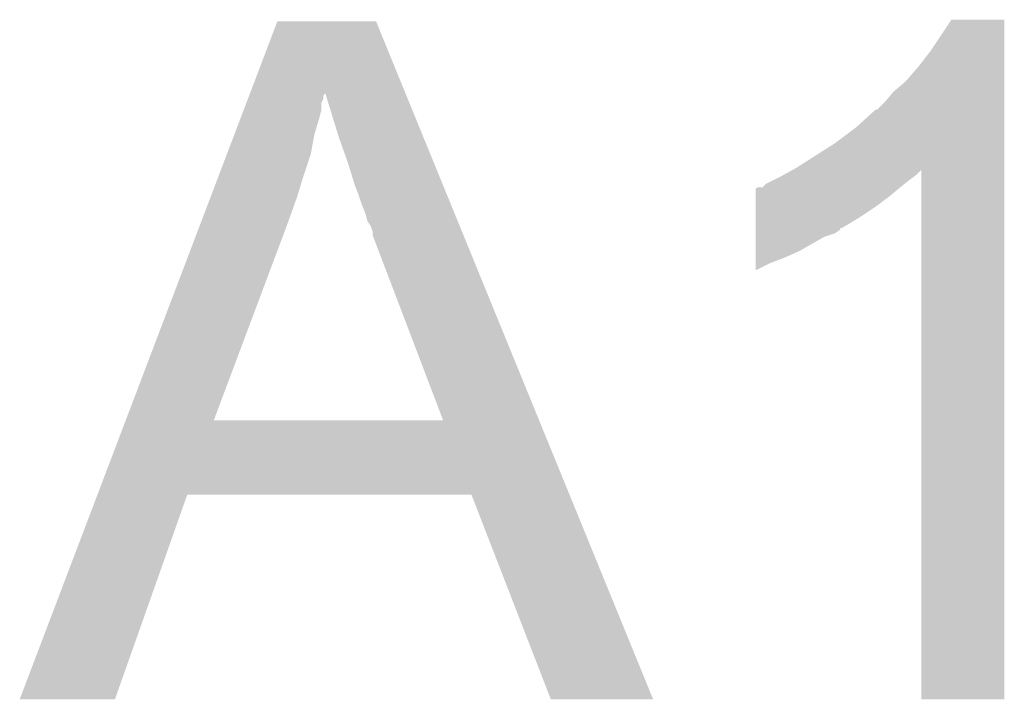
# Model space of a CAD drawing. Extents: x -1.3 to 24.2, y -3.9 to 39.2.
# Tile 15 of 34: x 7 to 8.5, y 14.8 to 15.8. Entities that reach past the tile are written whole.
import ezdxf

# ---------------------------------------------------------------- set-up
doc = ezdxf.new("R2010")
doc.units = 0
doc.layers.add('POWERMONITOR_CLICK_V100_GTO', color=14, linetype='CONTINUOUS')

msp = doc.modelspace()

# ---------------------------------------------------------------- linework, layer by layer
at = {"layer": 'POWERMONITOR_CLICK_V100_GTO'}
for points in [[(7.37051, 15.694514), (7.40919, 15.796244), (7.593014, 15.694514), (7.551424, 15.796244)], [(7.40919, 15.796244), (7.409198, 15.79626), (7.551424, 15.796244), (7.409198, 15.79626)], [(8.34898, 15.75308), (8.379452, 15.798776), (8.455658, 15.75308), (8.45566, 15.798776)], [(8.379452, 15.798776), (8.37947, 15.7988), (8.45566, 15.798776), (8.37947, 15.7988)], [(8.3312, 15.730218), (8.34898, 15.75308), (8.455658, 15.730218), (8.455658, 15.75308)], [(8.313422, 15.7099), (8.3312, 15.730218), (8.455656, 15.7099), (8.455658, 15.730218)], [(8.29564, 15.694662), (8.313422, 15.7099), (8.455656, 15.694662), (8.455656, 15.7099)], [(7.368636, 15.689586), (7.369602, 15.692126), (7.475226, 15.689586), (7.47776, 15.692126)], [(7.369602, 15.692126), (7.37051, 15.694514), (7.47776, 15.692126), (7.477764, 15.694514)], [(7.49808, 15.62862), (7.477764, 15.694514), (7.619954, 15.62862), (7.593014, 15.694514)], [(8.28294, 15.67942), (8.29564, 15.694662), (8.455656, 15.67942), (8.455656, 15.694662)], [(7.360908, 15.669262), (7.364772, 15.679424), (7.47268, 15.669262), (7.472682, 15.679424)], [(7.364772, 15.679424), (7.366704, 15.684504), (7.472682, 15.679424), (7.47522, 15.684504)], [(7.366704, 15.684504), (7.368636, 15.689586), (7.47522, 15.684504), (7.475226, 15.689586)], [(8.272786, 15.669266), (8.28294, 15.67942), (8.455656, 15.669266), (8.455656, 15.67942)], [(7.357044, 15.6591), (7.360908, 15.669262), (7.47014, 15.6591), (7.47268, 15.669262)], [(8.2423, 15.64386), (8.270244, 15.66926), (8.455656, 15.64386), (8.455656, 15.66926)], [(8.270244, 15.66926), (8.272786, 15.669266), (8.455656, 15.66926), (8.455656, 15.669266)], [(7.347388, 15.633702), (7.357044, 15.6591), (7.46252, 15.633702), (7.47014, 15.6591)], [(7.336764, 15.60576), (7.347388, 15.633702), (7.45744, 15.60576), (7.46252, 15.633702)], [(8.211818, 15.621), (8.2423, 15.64386), (8.455654, 15.621), (8.455656, 15.64386)], [(7.51078, 15.59306), (7.49808, 15.62862), (7.634492, 15.59306), (7.619954, 15.62862)], [(8.15594, 15.58544), (8.211818, 15.621), (8.455654, 15.58544), (8.455654, 15.621)], [(7.325174, 15.57528), (7.336764, 15.60576), (7.44728, 15.57528), (7.45744, 15.60576)], [(7.520938, 15.56004), (7.51078, 15.59306), (7.64799, 15.56004), (7.634492, 15.59306)], [(8.137652, 15.57528), (8.151298, 15.582862), (8.328658, 15.57528), (8.336238, 15.582862)], [(8.151298, 15.582862), (8.15594, 15.58544), (8.455654, 15.582862), (8.455654, 15.58544)], [(8.33628, 14.820924), (8.336238, 15.582862), (8.455636, 14.820924), (8.455654, 15.582862)], [(7.312618, 15.54226), (7.325174, 15.57528), (7.43712, 15.54226), (7.44728, 15.57528)], [(8.107686, 15.557506), (8.112764, 15.562582), (8.305806, 15.557506), (8.312152, 15.562582)], [(8.112764, 15.562582), (8.12292, 15.56766), (8.312152, 15.562582), (8.3185, 15.56766)], [(8.12292, 15.56766), (8.13308, 15.57274), (8.3185, 15.56766), (8.325272, 15.57274)], [(8.13308, 15.57274), (8.137652, 15.57528), (8.325272, 15.57274), (8.328658, 15.57528)], [(7.52602, 15.547342), (7.520938, 15.56004), (7.653182, 15.547342), (7.64799, 15.56004)], [(8.097524, 15.5448), (8.097526, 15.554966), (8.29056, 15.5448), (8.302758, 15.554966)], [(8.097526, 15.554966), (8.100064, 15.5575), (8.302758, 15.554966), (8.3058, 15.5575)], [(8.100064, 15.5575), (8.107686, 15.557506), (8.3058, 15.5575), (8.305806, 15.557506)], [(7.299098, 15.5067), (7.312618, 15.54226), (7.42442, 15.5067), (7.43712, 15.54226)], [(7.5311, 15.5321), (7.52602, 15.547342), (7.659412, 15.5321), (7.653182, 15.547342)], [(8.097524, 15.52956), (8.097524, 15.5448), (8.27024, 15.52956), (8.29056, 15.5448)], [(7.53618, 15.519398), (7.5311, 15.5321), (7.664606, 15.519398), (7.659412, 15.5321)], [(8.097522, 15.51432), (8.097524, 15.52956), (8.247382, 15.51432), (8.27024, 15.52956)], [(7.190942, 15.22225), (7.299098, 15.5067), (7.31775, 15.22225), (7.42442, 15.5067)], [(7.538722, 15.509236), (7.53618, 15.519398), (7.66876, 15.509236), (7.664606, 15.519398)], [(7.5438, 15.50162), (7.538722, 15.509236), (7.671874, 15.50162), (7.66876, 15.509236)], [(8.097522, 15.49908), (8.097522, 15.51432), (8.221978, 15.49908), (8.247382, 15.51432)], [(7.54634, 15.493996), (7.5438, 15.50162), (7.67499, 15.493996), (7.671874, 15.50162)], [(7.546342, 15.488916), (7.54634, 15.493996), (7.677068, 15.488916), (7.67499, 15.493996)], [(8.097522, 15.499056), (8.097522, 15.49908), (8.21944, 15.499056), (8.221978, 15.49908)], [(8.097522, 15.496538), (8.097522, 15.499056), (8.219432, 15.496538), (8.21944, 15.499056)], [(8.097522, 15.49146), (8.097522, 15.496538), (8.211822, 15.49146), (8.219432, 15.496538)], [(8.097522, 15.48638), (8.097522, 15.49146), (8.196578, 15.48638), (8.211822, 15.49146)], [(7.647908, 15.22222), (7.546342, 15.488916), (7.786098, 15.22222), (7.677068, 15.488916)], [(8.09752, 15.46606), (8.097522, 15.48638), (8.161018, 15.46606), (8.196578, 15.48638)], [(8.09752, 15.4559), (8.09752, 15.46606), (8.13816, 15.4559), (8.161018, 15.46606)], [(8.09752, 15.44828), (8.09752, 15.4559), (8.11784, 15.44828), (8.13816, 15.4559)], [(8.09752, 15.43816), (8.09752, 15.44828), (8.09752, 15.43816), (8.11784, 15.44828)], [(7.150368, 15.11554), (7.19093, 15.22222), (7.829712, 15.11554), (7.786098, 15.22222)], [(7.19093, 15.22222), (7.190942, 15.22225), (7.647908, 15.22222), (7.31775, 15.22225)], [(7.03835, 14.820932), (7.15036, 15.115522), (7.175492, 14.820932), (7.279636, 15.115522)], [(7.15036, 15.115522), (7.150368, 15.11554), (7.279636, 15.115522), (7.688562, 15.11554)], [(7.802876, 14.820916), (7.688562, 15.11554), (7.95016, 14.820916), (7.829712, 15.11554)], [(7.175482, 14.8209), (7.03835, 14.820932), (7.175482, 14.8209), (7.175492, 14.820932)], [(7.950166, 14.8209), (7.95016, 14.820916), (7.950166, 14.8209), (7.802876, 14.820916)], [(8.455636, 14.8209), (8.33628, 14.820924), (8.455636, 14.8209), (8.455636, 14.820924)]]:
    msp.add_solid(points, dxfattribs=at)

doc.saveas('drawing.dxf')
